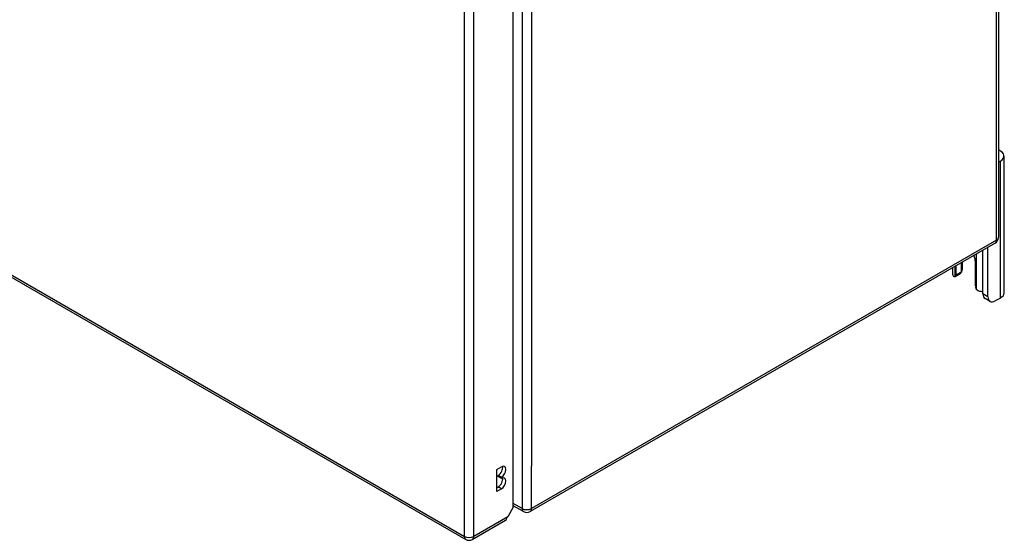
# Model space of a CAD drawing. Header units: inches. Extents: x 27 to 746, y 82 to 342.
# Tile 250 of 256: x 731 to 746, y 253 to 261. Entities that reach past the tile are written whole.
import ezdxf

# ---------------------------------------------------------------- set-up
doc = ezdxf.new("R2010")
doc.units = ezdxf.units.IN
doc.header["$MEASUREMENT"] = 0
doc.layers.add('Visible Edges(ANSI)', color=7, linetype='Continuous', lineweight=25)
doc.layers.add('Visible Tangent Edges(ANSI)', color=7, linetype='Continuous', lineweight=25)

msp = doc.modelspace()

# ---------------------------------------------------------------- linework, layer by layer
at = {"layer": 'Visible Edges(ANSI)'}
for p, q in [((687.211, 282.137), (737.843, 252.904)), ((745.784, 281.74), (745.784, 257.407)), ((738.553, 253.386), (738.553, 277.557)), ((745.866, 256.578), (745.866, 258.619)), ((745.811, 258.543), (745.784, 258.527)), ((745.734, 257.321), (738.803, 253.32)), ((745.625, 256.522), (745.625, 257.258)), ((745.551, 256.565), (745.551, 257.215)), ((745.098, 256.954), (745.098, 256.86)), ((745.151, 256.847), (745.151, 256.985)), ((745.225, 257.027), (745.225, 256.89)), ((745.247, 256.935), (745.247, 257.04)), ((745.438, 257.039), (745.438, 256.682)), ((745.213, 256.862), (745.138, 256.819)), ((745.811, 256.502), (745.736, 256.458)), ((745.658, 256.45), (745.583, 256.493)), ((738.309, 253.947), (738.376, 253.985)), ((738.309, 253.62), (738.309, 253.947)), ((738.328, 253.842), (738.328, 253.858)), ((738.376, 253.83), (738.328, 253.858)), ((738.376, 253.814), (738.328, 253.842)), ((738.376, 253.83), (738.376, 253.814)), ((738.309, 253.675), (738.328, 253.686)), ((738.376, 253.659), (738.309, 253.62)), ((738.553, 253.386), (738.47, 253.243)), ((738.704, 253.32), (738.553, 253.407)), ((737.942, 252.904), (738.438, 253.19))]:
    msp.add_line(p, q, dxfattribs=at)
at = {"layer": 'Visible Edges(ANSI)', "flags": 128}
for points in [[(745.138, 256.819), (745.137, 256.818), (745.136, 256.818), (745.135, 256.818), (745.134, 256.817), (745.133, 256.817), (745.132, 256.817), (745.131, 256.817), (745.13, 256.817), (745.128, 256.817), (745.127, 256.817), (745.126, 256.817), (745.125, 256.817), (745.124, 256.817), (745.123, 256.818), (745.122, 256.818), (745.12, 256.819), (745.119, 256.819), (745.118, 256.82), (745.117, 256.821), (745.116, 256.821), (745.115, 256.822), (745.114, 256.823), (745.113, 256.824), (745.112, 256.825)], [(745.233, 256.895), (745.233, 256.895), (745.233, 256.894), (745.233, 256.894), (745.232, 256.893), (745.232, 256.893), (745.232, 256.892), (745.231, 256.892), (745.231, 256.892), (745.231, 256.891), (745.23, 256.891), (745.23, 256.89), (745.23, 256.89), (745.229, 256.889), (745.229, 256.889), (745.228, 256.889), (745.228, 256.888), (745.228, 256.888), (745.227, 256.887), (745.227, 256.887), (745.227, 256.887), (745.226, 256.886), (745.226, 256.886), (745.225, 256.885), (745.225, 256.885)], [(745.487, 256.609), (745.485, 256.609), (745.484, 256.61), (745.482, 256.611), (745.48, 256.611), (745.478, 256.612), (745.477, 256.613), (745.475, 256.614), (745.473, 256.615), (745.471, 256.616), (745.47, 256.617), (745.468, 256.618), (745.467, 256.62), (745.465, 256.621), (745.464, 256.622), (745.462, 256.624), (745.461, 256.625), (745.459, 256.627), (745.458, 256.628), (745.457, 256.63), (745.455, 256.632), (745.454, 256.633), (745.453, 256.635), (745.452, 256.637), (745.451, 256.638)]]:
    msp.add_lwpolyline(points, dxfattribs=at)
at = {"layer": 'Visible Edges(ANSI)'}
for centre, start, end in [((745.685, 257.407), 300, 0), ((738.754, 253.405), 240, 300), ((737.893, 252.99), 240, 300)]:
    msp.add_arc(centre, 0.099, start, end, dxfattribs=at)
for centre, major_axis, start_param, end_param in [((745.678, 258.619), (0.188, 0), 5.497787, 7.25497), ((745.295, 257.122), (0.102, -0.176), 0.785398, 1.335218), ((745.234, 256.86), (-0.136, 0), 0, 0.457575), ((745.107, 256.873), (0.031, -0.0537), 6.282025, 7.068583), ((745.182, 256.916), (0.031, -0.0537), 0, 0.785398), ((745.06, 256.935), (0.188, 0), 5.900503, 6.283185), ((745.482, 256.656), (-0.031, 0.0537), 0.785398, 1.571956), ((745.547, 256.679), (0.136, 0), 4.254814, 4.739895), ((745.661, 256.628), (-0.078, -0.135), 5.497787, 6.283185), ((745.736, 256.586), (-0.078, -0.135), 5.497787, 7.068583), ((745.678, 256.578), (0.188, 0), 5.497787, 6.283185), ((738.376, 253.908), (0.0475, 0.0823), 3.926991, 7.068583), ((738.328, 253.936), (0.0475, 0.0823), 3.926991, 5.752483), ((738.328, 253.764), (0.0475, 0.0823), 3.926991, 5.752483), ((738.376, 253.736), (0.0475, 0.0823), 3.926991, 7.068583), ((738.388, 253.276), (0.0495, -0.0857), 0, 0.612826), ((738.4, 253.283), (-0.07, -0.121), 1.398224, 1.570796)]:
    msp.add_ellipse(centre, major_axis=major_axis, ratio=0.57735, start_param=start_param, end_param=end_param, dxfattribs=at)
at = {"layer": 'Visible Tangent Edges(ANSI)'}
for p, q in [((687.19, 282.182), (737.823, 252.95)), ((745.755, 257.367), (745.755, 281.7)), ((738.684, 277.698), (738.684, 253.365)), ((737.823, 252.95), (737.823, 277.216)), ((737.963, 252.95), (737.963, 277.216)), ((738.824, 277.066), (738.824, 253.998)), ((745.811, 256.502), (745.811, 258.543)), ((745.755, 257.367), (738.824, 253.365)), ((745.451, 257.158), (745.451, 256.638)), ((745.138, 256.819), (745.138, 256.977)), ((745.225, 256.89), (745.151, 256.847)), ((745.625, 256.522), (745.551, 256.565)), ((738.824, 253.365), (738.824, 253.998)), ((738.376, 253.659), (738.328, 253.686)), ((738.684, 253.365), (738.553, 253.441)), ((738.47, 253.243), (737.963, 252.95))]:
    msp.add_line(p, q, dxfattribs=at)
for centre, major_axis, start_param, end_param in [((745.685, 257.407), (0.099, 0), 5.497787, 6.283185), ((745.685, 257.407), (0.0495, -0.0857), 0, 0.785398), ((738.754, 253.405), (-0.0495, -0.0857), 5.497787, 6.283185), ((738.754, 253.405), (0.099, 0), 3.926991, 5.497787), ((738.754, 253.405), (0.0495, -0.0857), 0, 0.785398), ((737.893, 252.99), (-0.0495, -0.0857), 5.497787, 6.283185), ((737.893, 252.99), (0.099, 0), 3.926991, 5.497787), ((737.893, 252.99), (0.0495, -0.0857), 0, 0.785398)]:
    msp.add_ellipse(centre, major_axis=major_axis, ratio=0.57735, start_param=start_param, end_param=end_param, dxfattribs=at)

doc.saveas('drawing.dxf')
